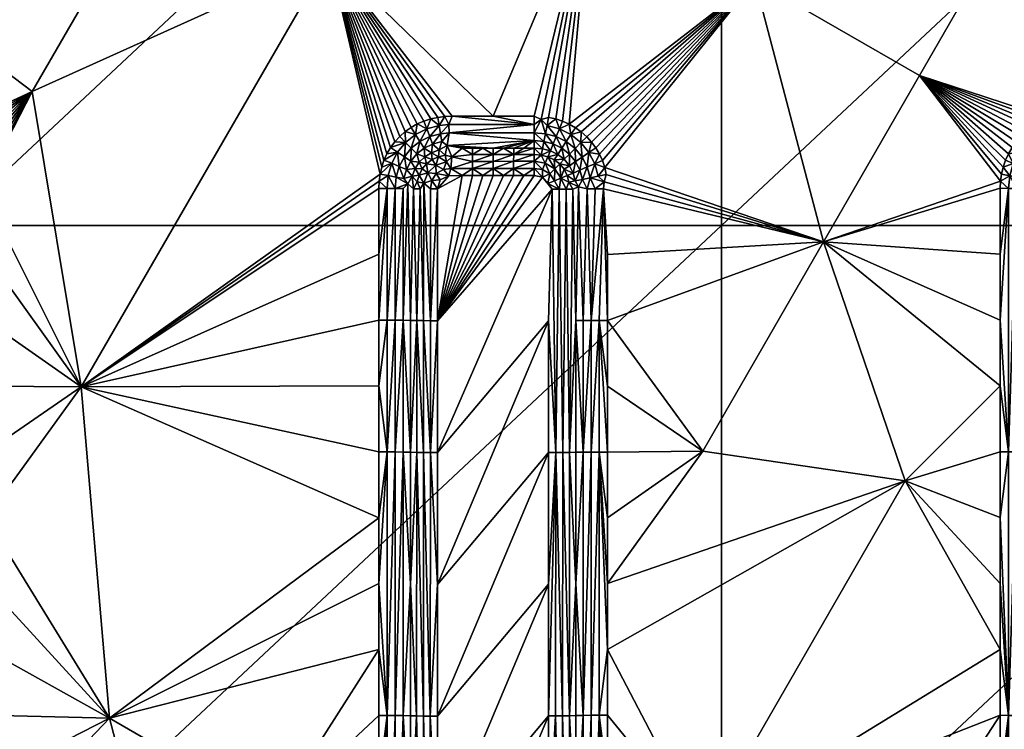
# Model space of a CAD drawing. Header units: inches. Extents: x -23.7 to 23.7, y -7.1 to 20.5.
# Tile 40 of 62: x 2.1 to 6.7, y 11 to 14.3. Entities that reach past the tile are written whole.
import ezdxf

# ---------------------------------------------------------------- set-up
doc = ezdxf.new("R2010")
doc.units = ezdxf.units.IN
doc.layers.get('0').update_dxf_attribs({"true_color": 0xc2ced6})

msp = doc.modelspace()

# ---------------------------------------------------------------- meshes
mesh = msp.add_polyface()
corners = [(23.1054, 20.21, 0.0131), (7.6581, 20.0788), (5.1054, 20.0788), (2.5527, 20.0788), (8.9574, 13.3706), (8.9574, 16.7247), (12.5404, 16.7247), (10.2108, 20.0788), (12.7635, 20.0788), (12.4916, 17.3209, 1.676), (8.3278, 17.3209, 1.6757), (8.3278, 17.2863, 1.6691), (12.4917, 17.2857, 1.6695), (12.4916, 17.3551, 1.6864), (8.3278, 17.3545, 1.686), (10.4097, 17.2506, 1.6668), (10.67, 17.2505, 1.6668), (10.9302, 17.2504, 1.6668), (11.1905, 17.2503, 1.6669), (11.4507, 17.2502, 1.6669), (11.7109, 17.2502, 1.6669), (11.9712, 17.2501, 1.667), (12.2314, 17.25, 1.667), (12.4916, 17.388, 1.7007), (8.3277, 17.3868, 1.7001), (4.1639, 17.3856, 1.6995), (21.6418, 18.6339, 2.3285), (13.0911, 15.2835, 1.6472), (12.328, 15.7231, 1.6493), (11.4386, 14.1801, 1.627), (10.6757, 14.6197, 1.6285), (11.5651, 16.1626, 1.6527), (9.9129, 15.0593, 1.6313), (10.8022, 16.602, 1.6573), (9.1502, 15.4988, 1.6355), (10.1495, 17.2506, 1.6667), (9.7195, 16.4865, 1.6539), (9.8892, 17.2507, 1.6667), (9.629, 17.2508, 1.6667)]
mesh.append_faces([[corners[k] for k in face] for face in [(0, 1, 2), (3, 0, 2), (4, 5, 6), (7, 8, 6), (6, 5, 7), (9, 10, 11), (11, 12, 9), (13, 14, 10), (10, 9, 13), (12, 15, 16), (17, 18, 12), (12, 18, 19), (12, 11, 15), (16, 17, 12), (12, 20, 21), (21, 22, 12), (12, 19, 20), (13, 23, 24), (24, 14, 13), (25, 24, 26), (27, 28, 29), (30, 29, 28), (28, 31, 30), (32, 30, 31), (31, 33, 32), (33, 34, 32), (20, 31, 21), (22, 21, 31), (31, 19, 33), (19, 18, 33), (20, 19, 31), (31, 28, 22), (15, 33, 16), (17, 16, 33), (35, 36, 33), (36, 35, 37), (38, 36, 37), (15, 35, 33), (33, 18, 17), (33, 36, 34)]])
mesh = msp.add_polyface()
corners = [(8.9574, 16.7247), (8.9574, 13.3706), (5.3744, 13.3706), (8.7056, 14.7276, 1.6195), (9.4683, 14.288, 1.6163), (9.9129, 15.0593, 1.6313), (9.1502, 15.4988, 1.6355), (7.9429, 15.1671, 1.6242), (8.3875, 15.9383, 1.6411), (7.1803, 15.6067, 1.6303), (7.6248, 16.3778, 1.6481), (6.4177, 16.0462, 1.6379), (6.8622, 16.8172, 1.6565), (8.261, 13.9564, 1.602), (9.0237, 13.5168, 1.5997), (7.4983, 14.396, 1.6057), (6.7357, 14.8357, 1.611), (9.7195, 16.4865, 1.6539), (9.8145, 13.8705, 1.6118), (9.7821, 13.8632, 1.6114), (9.7505, 13.8529, 1.611), (9.7201, 13.8396, 1.6106), (9.6912, 13.8233, 1.6101), (9.6642, 13.8041, 1.6096), (9.6393, 13.7821, 1.6091), (9.6169, 13.7576, 1.6085), (9.5973, 13.7308, 1.6079), (8.3278, 17.2512, 1.6665), (7.5763, 13.8227, 1.5941), (7.6034, 13.8033, 1.5939), (7.0035, 13.8762, 1.5908), (7.5168, 13.8526, 1.5943), (7.5473, 13.8392, 1.5942), (7.4851, 13.8631, 1.5942), (8.8483, 17.2511, 1.6665), (7.4526, 13.8704, 1.5941), (7.4181, 13.8603, 1.594), (7.3862, 13.8762, 1.5938), (7.1949, 13.8762, 1.5923), (6.9703, 13.8748, 1.5906), (6.9888, 13.8372, 1.5926), (7.3862, 13.8376, 1.5956)]
mesh.append_faces([[corners[k] for k in face] for face in [(0, 1, 2), (3, 4, 5), (5, 6, 3), (7, 3, 6), (6, 8, 7), (9, 7, 8), (8, 10, 9), (11, 9, 10), (10, 12, 11), (13, 14, 4), (4, 3, 13), (15, 13, 3), (3, 7, 15), (16, 15, 7), (7, 9, 16), (17, 8, 6), (18, 4, 19), (19, 4, 20), (21, 4, 22), (20, 4, 21), (22, 4, 23), (24, 4, 25), (4, 26, 25), (24, 23, 4), (27, 10, 8), (15, 28, 29), (13, 15, 29), (16, 30, 15), (31, 32, 15), (28, 15, 32), (15, 33, 31), (8, 17, 34), (15, 35, 33), (35, 15, 36), (36, 15, 37), (38, 15, 30), (30, 16, 39), (38, 37, 15), (40, 30, 39), (38, 41, 37), (38, 30, 41)]])
mesh = msp.add_polyface()
corners = [(5.3744, 13.3706), (5.3744, 16.7247), (8.9574, 16.7247), (5.9731, 15.2753, 1.6178), (6.7357, 14.8357, 1.611), (7.1803, 15.6067, 1.6303), (6.4177, 16.0462, 1.6379), (5.2105, 15.7149, 1.6262), (5.655, 16.4857, 1.647), (4.4479, 16.1545, 1.636), (4.8924, 16.9253, 1.6574), (5.5284, 14.5044, 1.596), (6.291, 14.0647, 1.59), (4.7658, 14.944, 1.6037), (4.0032, 15.3838, 1.6129), (5.8463, 13.2936, 1.5674), (6.9703, 13.8748, 1.5906), (6.9373, 13.8705, 1.5902), (6.9049, 13.8632, 1.5898), (6.8428, 13.8397, 1.5888), (6.8733, 13.853, 1.5893), (6.8139, 13.8234, 1.5882), (6.7867, 13.8042, 1.5875), (6.7618, 13.7823, 1.5868), (6.7394, 13.7578, 1.5861), (4.6687, 13.8392, 1.5725), (4.7499, 13.7812, 1.5715), (4.7724, 13.7565, 1.571), (4.8089, 13.7007, 1.5697), (4.7921, 13.7296, 1.5704), (4.8227, 13.6703, 1.569), (4.8333, 13.6387, 1.5682), (4.6978, 13.8228, 1.5723), (4.7249, 13.8034, 1.5719), (4.6381, 13.8527, 1.5727), (4.6064, 13.8631, 1.5728), (4.5738, 13.8704, 1.5727), (4.5393, 13.8603, 1.5726), (4.5074, 13.8762, 1.5724), (4.317, 13.8762, 1.5712), (4.5074, 13.8375, 1.5741), (4.1266, 13.8762, 1.5699)]
mesh.append_faces([[corners[k] for k in face] for face in [(0, 1, 2), (3, 4, 5), (5, 6, 3), (7, 3, 6), (6, 8, 7), (9, 7, 8), (8, 10, 9), (11, 12, 4), (4, 3, 11), (13, 11, 3), (3, 7, 13), (14, 13, 7), (7, 9, 14), (11, 15, 12), (16, 4, 17), (4, 12, 18), (12, 19, 20), (12, 20, 18), (12, 21, 19), (12, 22, 21), (17, 4, 18), (23, 22, 12), (23, 12, 24), (13, 25, 11), (11, 26, 27), (28, 11, 29), (29, 11, 27), (30, 31, 11), (28, 30, 11), (32, 11, 25), (26, 11, 33), (32, 33, 11), (34, 13, 35), (36, 13, 37), (35, 13, 36), (13, 34, 25), (38, 13, 39), (37, 13, 38), (39, 40, 38), (41, 40, 39)]])
mesh = msp.add_polyface()
corners = [(1.7915, 13.3706), (1.7915, 16.7247), (5.3744, 16.7247), (5.3744, 13.3706), (3.5584, 14.613, 1.5884), (4.7658, 14.944, 1.6037), (4.0032, 15.3838, 1.6129), (2.7958, 15.0528, 1.5986), (3.2406, 15.8235, 1.6235), (2.4144, 15.2727, 1.6042), (2.8593, 16.0433, 1.6293), (2.0331, 15.4927, 1.6102), (4.317, 13.8762, 1.5712), (4.0934, 13.8748, 1.5696), (4.1266, 13.8762, 1.5699), (4.028, 13.8634, 1.5689), (4.0604, 13.8706, 1.5693), (3.9961, 13.8532, 1.5683), (3.9094, 13.8044, 1.5663), (3.9366, 13.8236, 1.5671), (3.9657, 13.8399, 1.5678), (3.8843, 13.7824, 1.5655), (3.8618, 13.7579, 1.5647), (3.8006, 13.6404, 1.5608), (3.7931, 13.6082, 1.5598), (2.1827, 13.9911, 1.5625), (3.842, 13.7311, 1.5637), (3.8251, 13.7023, 1.5628), (3.8113, 13.6721, 1.5618), (1.8283, 14.2578, 1.5697), (1.8194, 13.8229, 1.5556), (1.8466, 13.8036, 1.555), (1.7903, 13.8393, 1.556), (1.7597, 13.8527, 1.5563), (1.2946, 14.214, 1.5666), (1.7279, 13.8631, 1.5565), (1.6953, 13.8704, 1.5566), (1.6608, 13.8603, 1.5565), (1.6289, 13.8762, 1.5566), (1.5814, 13.8762, 1.5564), (1.5339, 13.8762, 1.5562), (1.4865, 13.8762, 1.5561), (1.5339, 13.8375, 1.5577)]
mesh.append_faces([[corners[k] for k in face] for face in [(0, 1, 2), (2, 3, 0), (4, 5, 6), (7, 4, 6), (6, 8, 7), (9, 7, 8), (8, 10, 9), (11, 9, 10), (4, 12, 5), (4, 13, 14), (14, 12, 4), (4, 15, 16), (4, 17, 15), (4, 18, 19), (4, 19, 20), (4, 20, 17), (4, 16, 13), (4, 21, 18), (4, 22, 21), (23, 4, 24), (25, 4, 7), (22, 4, 26), (26, 4, 27), (4, 28, 27), (7, 9, 29), (29, 25, 7), (29, 30, 25), (31, 25, 30), (32, 30, 29), (32, 29, 33), (28, 4, 23), (9, 11, 34), (34, 29, 9), (35, 29, 36), (36, 29, 37), (37, 29, 38), (29, 34, 39), (34, 40, 39), (29, 39, 38), (35, 33, 29), (40, 41, 42)]])
mesh = msp.add_polyface()
corners = [(1.8466, 13.8036, 1.555), (1.8717, 13.7815, 1.5544), (2.1827, 13.9911, 1.5625), (1.9529, 13.5722, 1.5484), (1.9628, 13.6067, 1.5492), (1.9446, 13.6708, 1.5511), (1.9553, 13.6392, 1.5502), (1.8942, 13.7569, 1.5537), (1.914, 13.73, 1.5529), (1.9308, 13.7012, 1.5521), (3.5584, 14.613, 1.5884), (2.4098, 12.6236, 1.52), (1.7768, 13.759, 1.5642), (1.7566, 13.7284, 1.5764), (1.7918, 13.7011, 1.5756), (1.8175, 13.7272, 1.5633), (1.7304, 13.7817, 1.5647), (1.7164, 13.7477, 1.5769), (1.6804, 13.7951, 1.5649), (1.6733, 13.759, 1.5771), (1.8443, 13.7542, 1.5561), (1.8504, 13.6872, 1.5621), (1.7979, 13.7907, 1.5571), (1.7449, 13.817, 1.5578), (1.6878, 13.8325, 1.5581), (1.6608, 13.8603, 1.5565), (1.7033, 13.7156, 1.5941), (1.6666, 13.725, 1.5942), (1.7375, 13.6994, 1.5937), (1.8819, 13.7085, 1.5548), (1.7279, 13.8631, 1.5565), (1.6953, 13.8704, 1.5566), (1.7903, 13.8393, 1.556), (1.8194, 13.8229, 1.5556), (1.7597, 13.8527, 1.5563), (3.9113, 13.7547, 1.5676), (3.8618, 13.7579, 1.5647), (3.842, 13.7311, 1.5637)]
mesh.append_faces([[corners[k] for k in face] for face in [(0, 1, 2), (3, 2, 4), (2, 5, 6), (2, 6, 4), (2, 1, 7), (2, 8, 9), (8, 2, 7), (2, 9, 5), (10, 2, 11), (12, 13, 14), (14, 15, 12), (16, 17, 13), (13, 12, 16), (18, 19, 17), (17, 16, 18), (20, 15, 21), (22, 12, 15), (15, 20, 22), (23, 16, 12), (12, 22, 23), (24, 18, 16), (16, 23, 24), (18, 24, 25), (26, 19, 27), (28, 13, 17), (26, 17, 19), (8, 7, 29), (7, 20, 29), (20, 7, 1), (23, 30, 24), (24, 31, 25), (32, 23, 22), (22, 0, 33), (20, 0, 22), (30, 31, 24), (34, 30, 23), (34, 23, 32), (22, 33, 32), (0, 20, 1), (35, 36, 37)]])
mesh = msp.add_polyface()
corners = [(2.4098, 12.6236, 1.52), (3.7931, 13.6082, 1.5598), (3.5584, 14.613, 1.5884), (1.9529, 13.5722, 1.5484), (1.9494, 13.5402, 1.5476), (2.1827, 13.9911, 1.5625), (1.8878, 13.5914, 1.5592), (1.8738, 13.5398, 1.5634), (1.9111, 13.5401, 1.5529), (1.925, 13.5991, 1.5515), (1.9089, 13.656, 1.5532), (1.9628, 13.6067, 1.5492), (1.9553, 13.6392, 1.5502), (1.8819, 13.7085, 1.5548), (1.9446, 13.6708, 1.5511), (1.9308, 13.7012, 1.5521), (1.914, 13.73, 1.5529), (3.8998, 13.5411, 1.5827), (3.8997, 12.931, 1.5647), (3.9219, 13.5622, 1.5941), (3.8257, 13.5418, 1.5607), (3.7871, 13.5419, 1.5578), (3.7871, 13.2369, 1.5487), (3.8682, 13.5941, 1.5707), (3.8635, 13.5415, 1.5691), (3.9039, 13.5871, 1.5841), (3.8823, 13.6437, 1.5723), (3.916, 13.6299, 1.5854), (3.9057, 13.6886, 1.5737), (3.9359, 13.6682, 1.5867), (3.831, 13.6011, 1.5625), (3.8472, 13.6578, 1.5643), (3.8742, 13.7098, 1.566), (3.9113, 13.7547, 1.5676), (3.7886, 13.5752, 1.5588), (3.8006, 13.6404, 1.5608), (3.8251, 13.7023, 1.5628), (3.8113, 13.6721, 1.5618), (3.842, 13.7311, 1.5637)]
mesh.append_faces([[corners[k] for k in face] for face in [(0, 1, 2), (3, 4, 5), (5, 4, 0), (6, 7, 8), (3, 6, 8), (9, 6, 3), (6, 9, 10), (4, 3, 8), (9, 3, 11), (9, 11, 12), (13, 10, 14), (14, 15, 13), (9, 12, 10), (13, 15, 16), (10, 12, 14), (17, 18, 19), (20, 21, 22), (23, 24, 19), (23, 19, 25), (26, 23, 25), (25, 27, 26), (28, 26, 27), (27, 29, 28), (30, 20, 24), (24, 23, 30), (31, 30, 23), (23, 26, 31), (32, 31, 26), (26, 28, 32), (33, 32, 28), (24, 17, 19), (20, 30, 34), (31, 35, 1), (1, 30, 31), (30, 1, 34), (32, 36, 37), (37, 31, 32), (20, 34, 21), (31, 37, 35), (32, 38, 36)]])
mesh = msp.add_polyface()
corners = [(6.291, 14.0647, 1.59), (6.6666, 13.5753, 1.5813), (6.671, 13.6083, 1.5821), (6.6785, 13.6406, 1.5829), (6.6891, 13.6721, 1.5837), (6.7029, 13.7024, 1.5845), (6.7197, 13.731, 1.5853), (6.7394, 13.7578, 1.5861), (5.5284, 14.5044, 1.596), (4.8333, 13.6387, 1.5682), (5.8463, 13.2936, 1.5674), (4.7226, 13.7539, 1.5733), (4.6958, 13.7269, 1.5804), (4.7285, 13.6869, 1.5795), (4.6763, 13.7906, 1.5739), (4.76, 13.7081, 1.5723), (4.7724, 13.7565, 1.571), (4.7921, 13.7296, 1.5704), (4.7499, 13.7812, 1.5715), (4.7249, 13.8034, 1.5719), (4.6978, 13.8228, 1.5723), (4.6687, 13.8392, 1.5725), (6.8563, 13.7595, 1.5979), (6.8158, 13.7279, 1.5968), (6.8414, 13.7019, 1.6098), (6.8765, 13.729, 1.6107), (6.9026, 13.782, 1.5988), (6.9164, 13.7481, 1.6115), (6.9522, 13.7953, 1.5994), (6.7832, 13.6883, 1.5957), (6.7891, 13.7549, 1.5891), (6.8353, 13.7912, 1.5903), (6.8881, 13.8172, 1.5913), (6.9449, 13.8326, 1.5921), (6.9119, 13.709, 1.6289), (6.9474, 13.7216, 1.6294), (6.7517, 13.7095, 1.5878), (6.7618, 13.7823, 1.5868), (6.8428, 13.8397, 1.5888), (6.7867, 13.8042, 1.5875), (6.8139, 13.8234, 1.5882), (6.9049, 13.8632, 1.5898), (6.8733, 13.853, 1.5893)]
mesh.append_faces([[corners[k] for k in face] for face in [(0, 1, 2), (2, 3, 0), (4, 0, 3), (5, 6, 0), (0, 4, 5), (6, 7, 0), (8, 9, 10), (11, 12, 13), (12, 11, 14), (11, 15, 16), (15, 17, 16), (18, 11, 16), (14, 11, 19), (11, 18, 19), (14, 19, 20), (14, 20, 21), (22, 23, 24), (24, 25, 22), (26, 22, 25), (25, 27, 26), (28, 26, 27), (29, 23, 30), (31, 30, 23), (23, 22, 31), (32, 31, 22), (22, 26, 32), (33, 32, 26), (27, 34, 35), (25, 34, 27), (30, 7, 36), (30, 37, 7), (36, 7, 6), (32, 38, 31), (37, 30, 39), (30, 31, 39), (31, 40, 39), (33, 41, 32), (31, 38, 40), (32, 41, 42), (32, 42, 38)]])
mesh = msp.add_polyface()
corners = [(6.291, 14.0647, 1.59), (5.8463, 13.2936, 1.5674), (6.6666, 13.5753, 1.5813), (6.6651, 13.5421, 1.5805), (6.6651, 13.2371, 1.5734), (4.8408, 13.6062, 1.5673), (4.8308, 13.5717, 1.5667), (4.8467, 13.2351, 1.5572), (4.8274, 13.5397, 1.5661), (4.8333, 13.6387, 1.5682), (4.7657, 13.591, 1.5772), (4.7517, 13.5394, 1.5816), (4.789, 13.5396, 1.5712), (4.73, 13.5836, 1.59), (4.7519, 13.6408, 1.5784), (4.7182, 13.6266, 1.5911), (4.8029, 13.5986, 1.5696), (4.787, 13.6555, 1.571), (4.76, 13.7081, 1.5723), (4.7285, 13.6869, 1.5795), (4.7226, 13.7539, 1.5733), (4.8089, 13.7007, 1.5697), (4.8227, 13.6703, 1.569), (4.7921, 13.7296, 1.5704), (6.7037, 13.542, 1.5835), (6.7089, 13.6006, 1.5849), (6.7415, 13.5418, 1.5919), (6.7459, 13.593, 1.5932), (6.7248, 13.6572, 1.5864), (6.7597, 13.6425, 1.5944), (6.6785, 13.6406, 1.5829), (6.7517, 13.7095, 1.5878), (6.7029, 13.7024, 1.5845), (6.671, 13.6083, 1.5821), (6.6891, 13.6721, 1.5837), (6.7197, 13.731, 1.5853)]
mesh.append_faces([[corners[k] for k in face] for face in [(0, 1, 2), (1, 3, 2), (4, 3, 1), (1, 5, 6), (7, 1, 8), (6, 8, 1), (5, 1, 9), (10, 11, 12), (10, 13, 11), (14, 15, 13), (13, 10, 14), (6, 10, 12), (16, 10, 6), (17, 14, 10), (10, 16, 17), (18, 19, 14), (14, 17, 18), (19, 18, 20), (8, 6, 12), (17, 16, 9), (18, 17, 21), (6, 5, 16), (16, 5, 9), (17, 22, 21), (17, 9, 22), (18, 21, 23), (24, 3, 4), (25, 24, 26), (26, 27, 25), (28, 25, 27), (27, 29, 28), (2, 24, 25), (2, 3, 24), (28, 30, 25), (31, 32, 28), (33, 2, 25), (25, 30, 33), (28, 32, 34), (28, 34, 30), (31, 35, 32)]])
mesh = msp.add_polyface()
corners = [(3.9773, 13.7586, 1.5763), (3.9377, 13.7274, 1.5751), (3.9631, 13.701, 1.5878), (3.9967, 13.7275, 1.5888), (4.0231, 13.7813, 1.5773), (4.0359, 13.7469, 1.5897), (4.0734, 13.795, 1.578), (4.0796, 13.7588, 1.5903), (4.1132, 13.7992, 1.5784), (4.1045, 13.7404, 1.6005), (3.9057, 13.6886, 1.5737), (3.9113, 13.7547, 1.5676), (3.9572, 13.7908, 1.569), (4.0098, 13.817, 1.5701), (4.067, 13.8325, 1.5709), (4.1117, 13.8372, 1.5714), (4.0308, 13.7071, 1.6068), (4.0662, 13.7204, 1.6074), (3.842, 13.7311, 1.5637), (3.8742, 13.7098, 1.566), (3.8843, 13.7824, 1.5655), (3.8618, 13.7579, 1.5647), (3.9657, 13.8399, 1.5678), (4.0934, 13.8748, 1.5696), (4.028, 13.8634, 1.5689), (3.9094, 13.8044, 1.5663), (4.1266, 13.8762, 1.5699), (3.9366, 13.8236, 1.5671), (3.9961, 13.8532, 1.5683), (4.0604, 13.8706, 1.5693), (4.2691, 13.7282, 1.609), (4.3167, 13.7282, 1.6093), (4.2215, 13.7281, 1.6087), (4.1739, 13.7281, 1.6083), (4.5073, 13.7628, 1.5934), (4.5074, 13.8375, 1.5741)]
mesh.append_faces([[corners[k] for k in face] for face in [(0, 1, 2), (2, 3, 0), (4, 0, 3), (3, 5, 4), (6, 4, 5), (5, 7, 6), (8, 6, 7), (7, 9, 8), (10, 1, 11), (12, 11, 1), (1, 0, 12), (13, 12, 0), (0, 4, 13), (14, 13, 4), (4, 6, 14), (15, 14, 6), (6, 8, 15), (16, 17, 5), (17, 9, 7), (17, 7, 5), (3, 16, 5), (18, 19, 11), (11, 20, 21), (13, 22, 12), (23, 14, 15), (14, 24, 13), (25, 20, 11), (26, 23, 15), (11, 12, 25), (12, 27, 25), (12, 22, 27), (13, 28, 22), (13, 24, 28), (14, 29, 24), (14, 23, 29), (9, 30, 31), (9, 32, 30), (33, 32, 9), (9, 34, 8), (26, 15, 35), (35, 15, 8)]])
mesh = msp.add_polyface()
corners = [(4.5073, 13.7628, 1.5934), (4.4596, 13.7282, 1.6103), (4.5072, 13.7282, 1.6107), (4.412, 13.7282, 1.61), (4.3167, 13.7282, 1.6093), (4.3643, 13.7282, 1.6097), (4.1045, 13.7404, 1.6005), (4.1132, 13.7992, 1.5784), (4.5074, 13.7995, 1.5811), (4.5074, 13.8375, 1.5741), (4.6552, 13.7589, 1.581), (4.6349, 13.7283, 1.5934), (4.67, 13.7009, 1.5928), (4.6958, 13.7269, 1.5804), (4.6088, 13.7817, 1.5813), (4.5948, 13.7477, 1.5936), (4.5589, 13.7951, 1.5813), (4.5517, 13.7591, 1.5936), (4.6763, 13.7906, 1.5739), (4.6234, 13.8169, 1.5743), (4.5663, 13.8325, 1.5743), (4.5393, 13.8603, 1.5726), (4.5817, 13.7157, 1.611), (4.545, 13.7252, 1.6109), (4.6159, 13.6994, 1.6107), (4.6687, 13.8392, 1.5725), (4.6064, 13.8631, 1.5728), (4.5074, 13.8762, 1.5724), (4.5738, 13.8704, 1.5727), (4.6381, 13.8527, 1.5727), (4.4118, 13.6985, 1.6248), (4.3166, 13.6985, 1.6241)]
mesh.append_faces([[corners[k] for k in face] for face in [(0, 1, 2), (0, 3, 1), (0, 4, 5), (3, 0, 5), (6, 4, 0), (7, 8, 9), (0, 8, 7), (10, 11, 12), (12, 13, 10), (14, 15, 11), (11, 10, 14), (16, 17, 15), (15, 14, 16), (8, 0, 17), (17, 16, 8), (18, 10, 13), (19, 14, 10), (10, 18, 19), (20, 16, 14), (14, 19, 20), (21, 8, 16), (16, 20, 21), (22, 17, 23), (15, 22, 24), (2, 23, 0), (0, 23, 17), (11, 15, 24), (15, 17, 22), (8, 21, 9), (19, 18, 25), (20, 19, 26), (27, 9, 21), (28, 21, 20), (19, 25, 29), (20, 26, 28), (19, 29, 26), (1, 3, 30), (3, 5, 30), (2, 1, 30), (31, 5, 4)]])
mesh = msp.add_polyface()
corners = [(3.9219, 13.5622, 1.5941), (3.9337, 12.9304, 1.5833), (3.948, 13.5403, 1.6096), (3.9377, 13.7274, 1.5751), (3.9057, 13.6886, 1.5737), (3.9359, 13.6682, 1.5867), (3.9631, 13.701, 1.5878), (3.9416, 13.599, 1.603), (3.9552, 13.6333, 1.6041), (3.916, 13.6299, 1.5854), (3.9748, 13.6631, 1.6051), (3.9039, 13.5871, 1.5841), (4.0002, 13.6878, 1.606), (4.0308, 13.7071, 1.6068), (3.9967, 13.7275, 1.5888), (3.9959, 13.5656, 1.6294), (4.0263, 13.5396, 1.6358), (4.0323, 13.578, 1.637), (4.0138, 13.6139, 1.631), (4.0533, 13.6106, 1.6381), (4.0514, 13.6489, 1.6323), (3.9654, 13.572, 1.618), (3.9782, 13.5399, 1.6234), (3.9736, 13.6029, 1.6189), (3.9879, 13.6316, 1.6198), (4.0084, 13.6561, 1.6207), (4.0341, 13.6752, 1.6215), (4.0632, 13.6885, 1.6221), (4.0593, 13.5395, 1.6384), (4.0715, 13.5818, 1.6397), (3.9938, 12.9294, 1.6108), (4.0262, 12.9292, 1.618)]
mesh.append_faces([[corners[k] for k in face] for face in [(0, 1, 2), (3, 4, 5), (5, 6, 3), (7, 0, 2), (7, 8, 9), (8, 10, 5), (0, 7, 11), (11, 7, 9), (5, 10, 6), (9, 8, 5), (12, 6, 10), (12, 13, 14), (12, 14, 6), (15, 16, 17), (18, 15, 17), (18, 17, 19), (20, 18, 19), (21, 22, 15), (23, 21, 15), (15, 18, 23), (24, 23, 18), (25, 24, 18), (18, 20, 25), (26, 25, 20), (27, 26, 20), (28, 17, 16), (29, 19, 17), (22, 21, 2), (8, 23, 24), (23, 7, 21), (8, 7, 23), (7, 2, 21), (10, 8, 24), (25, 10, 24), (12, 10, 25), (26, 27, 13), (12, 25, 26), (12, 26, 13), (15, 22, 30), (31, 16, 15)]])
mesh = msp.add_polyface()
corners = [(4.2213, 13.667, 1.634), (4.3165, 13.667, 1.6347), (4.3166, 13.6985, 1.6241), (4.2214, 13.6985, 1.6235), (4.2212, 13.6344, 1.64), (4.3165, 13.6344, 1.6407), (4.2691, 13.7282, 1.609), (4.2215, 13.7281, 1.6087), (4.1045, 13.7404, 1.6005), (4.1262, 13.6881, 1.6268), (4.1739, 13.7281, 1.6083), (4.2688, 13.6013, 1.6417), (4.3165, 13.6013, 1.6421), (4.1212, 13.6343, 1.6393), (4.2212, 13.6013, 1.6414), (4.1736, 13.6013, 1.641), (4.1111, 13.6003, 1.6405), (4.0514, 13.6489, 1.6323), (4.0533, 13.6106, 1.6381), (4.0875, 13.629, 1.6389), (4.1003, 13.6652, 1.6331), (4.0632, 13.6885, 1.6221), (4.0943, 13.6961, 1.6225), (4.0715, 13.5818, 1.6397), (4.0323, 13.578, 1.637), (4.0593, 13.5395, 1.6384), (4.0662, 13.7204, 1.6074), (4.0308, 13.7071, 1.6068), (4.3641, 13.6013, 1.6424), (4.0592, 12.9291, 1.6206), (4.4117, 13.6013, 1.6428)]
mesh.append_faces([[corners[k] for k in face] for face in [(0, 1, 2), (2, 3, 0), (4, 5, 1), (1, 0, 4), (3, 6, 7), (8, 9, 10), (10, 3, 7), (10, 9, 3), (9, 0, 3), (2, 6, 3), (11, 12, 5), (13, 4, 0), (9, 13, 0), (14, 4, 15), (16, 15, 13), (15, 4, 13), (11, 4, 14), (4, 11, 5), (17, 18, 19), (20, 17, 19), (20, 19, 13), (9, 20, 13), (17, 20, 21), (22, 21, 20), (9, 22, 20), (23, 24, 25), (16, 19, 18), (16, 13, 19), (18, 23, 16), (22, 9, 8), (26, 21, 22), (22, 8, 26), (21, 26, 27), (28, 29, 30), (12, 29, 28), (14, 29, 11), (12, 11, 29), (29, 14, 15), (25, 15, 16), (25, 29, 15), (23, 25, 16)]])
mesh = msp.add_polyface()
corners = [(4.5583, 13.6591, 1.6363), (4.5458, 13.6288, 1.6422), (4.5799, 13.6097, 1.6419), (4.6029, 13.6328, 1.6358), (4.507, 13.6671, 1.636), (4.5069, 13.6345, 1.6421), (4.5703, 13.6882, 1.6258), (4.5392, 13.6961, 1.6257), (4.5699, 13.5638, 1.6429), (4.6005, 13.5765, 1.6412), (4.5069, 13.6013, 1.6435), (4.5455, 13.5936, 1.6435), (4.5071, 13.6985, 1.6255), (4.5817, 13.7157, 1.611), (4.5072, 13.7282, 1.6107), (4.545, 13.7252, 1.6109), (4.6159, 13.6994, 1.6107), (4.3165, 13.667, 1.6347), (4.4117, 13.6671, 1.6353), (4.4118, 13.6985, 1.6248), (4.3166, 13.6985, 1.6241), (4.3165, 13.6344, 1.6407), (4.4117, 13.6344, 1.6414), (4.3643, 13.7282, 1.6097), (4.3167, 13.7282, 1.6093), (4.2691, 13.7282, 1.609), (4.3165, 13.6013, 1.6421), (4.3641, 13.6013, 1.6424), (4.4593, 13.6013, 1.6431), (4.4117, 13.6013, 1.6428), (4.0592, 12.9291, 1.6206), (4.5899, 13.5377, 1.6417)]
mesh.append_faces([[corners[k] for k in face] for face in [(0, 1, 2), (2, 3, 0), (4, 1, 0), (4, 5, 1), (6, 0, 3), (7, 0, 6), (7, 4, 0), (8, 9, 2), (10, 11, 5), (11, 1, 5), (11, 2, 1), (11, 8, 2), (4, 7, 12), (13, 7, 6), (14, 12, 7), (7, 15, 14), (6, 16, 13), (13, 15, 7), (17, 18, 19), (19, 20, 17), (21, 22, 18), (18, 17, 21), (18, 4, 12), (12, 19, 18), (20, 19, 23), (14, 19, 12), (24, 25, 20), (22, 5, 4), (21, 26, 27), (27, 22, 21), (5, 22, 28), (5, 28, 10), (22, 27, 29), (22, 29, 28), (4, 18, 22), (11, 30, 31), (11, 31, 8), (30, 10, 28), (29, 30, 28), (10, 30, 11)]])
mesh = msp.add_polyface()
corners = [(4.7285, 13.6869, 1.5795), (4.6982, 13.6664, 1.5921), (4.7182, 13.6266, 1.5911), (4.7519, 13.6408, 1.5784), (4.6958, 13.7269, 1.5804), (4.67, 13.7009, 1.5928), (4.6964, 13.5765, 1.6079), (4.7118, 13.549, 1.5998), (4.73, 13.5836, 1.59), (4.6866, 13.613, 1.6088), (4.6697, 13.6469, 1.6096), (4.7517, 13.5394, 1.5816), (4.6458, 13.6763, 1.6102), (4.6349, 13.7283, 1.5934), (4.6159, 13.6994, 1.6107), (4.7337, 12.9298, 1.5719), (4.6305, 13.5892, 1.6348), (4.6228, 13.5378, 1.6373), (4.6548, 13.5381, 1.6284), (4.6005, 13.5765, 1.6412), (4.6029, 13.6328, 1.6358), (4.5799, 13.6097, 1.6419), (4.6676, 13.5703, 1.6231), (4.6851, 13.5385, 1.615), (4.6594, 13.6014, 1.6239), (4.6453, 13.6303, 1.6246), (4.625, 13.6552, 1.6252), (4.5995, 13.6747, 1.6256), (4.5703, 13.6882, 1.6258), (4.5699, 13.5638, 1.6429), (4.5899, 13.5377, 1.6417)]
mesh.append_faces([[corners[k] for k in face] for face in [(0, 1, 2), (2, 3, 0), (4, 5, 1), (1, 0, 4), (6, 7, 8), (6, 2, 9), (9, 1, 10), (11, 8, 7), (8, 2, 6), (2, 1, 9), (5, 10, 1), (12, 13, 14), (5, 13, 12), (5, 12, 10), (11, 7, 15), (16, 17, 18), (16, 19, 17), (20, 21, 19), (19, 16, 20), (22, 16, 18), (18, 23, 22), (24, 16, 22), (25, 16, 24), (26, 20, 16), (16, 25, 26), (27, 20, 26), (20, 27, 28), (29, 30, 17), (17, 19, 29), (7, 22, 23), (9, 25, 24), (24, 22, 6), (22, 7, 6), (6, 9, 24), (10, 25, 9), (26, 25, 10), (27, 14, 28), (12, 27, 26), (14, 27, 12), (12, 26, 10)]])
mesh = msp.add_polyface()
corners = [(1.7915, 10.0166), (1.7915, 13.3706), (5.3744, 13.3706), (3.7871, 13.5419, 1.5578), (3.7886, 13.5752, 1.5588), (2.4098, 12.6236, 1.52), (3.7871, 13.2369, 1.5487), (3.7931, 13.6082, 1.5598), (3.7871, 12.0168, 1.5126), (3.7871, 12.3219, 1.5216), (3.7871, 12.6269, 1.5306), (3.7871, 12.9319, 1.5397), (2.5402, 11.0884, 1.4724), (3.7871, 11.7118, 1.5036), (1.9688, 12.9307, 1.5273), (1.9688, 13.2355, 1.5372), (1.9494, 13.5402, 1.5476), (1.9688, 12.6259, 1.5175), (1.9688, 12.0163, 1.4978), (1.9688, 12.3211, 1.5076), (1.9111, 13.5401, 1.5529), (1.9302, 12.321, 1.5101), (1.9302, 11.1018, 1.4708), (1.9688, 11.7115, 1.488), (3.8997, 12.931, 1.5647), (3.8635, 12.9315, 1.5511), (3.8635, 12.3214, 1.5331), (3.8997, 12.3209, 1.5468), (3.8635, 11.1012, 1.4974), (3.8257, 12.3217, 1.5247), (3.8257, 12.9318, 1.5427), (3.8257, 11.1015, 1.4889), (3.8998, 13.5411, 1.5827), (3.8635, 13.5415, 1.5691), (3.8257, 13.5418, 1.5607)]
mesh.append_faces([[corners[k] for k in face] for face in [(0, 1, 2), (3, 4, 5), (5, 6, 3), (4, 7, 5), (5, 8, 9), (5, 10, 11), (10, 5, 9), (12, 13, 8), (5, 12, 8), (5, 11, 6), (14, 5, 15), (16, 15, 5), (17, 5, 14), (18, 5, 19), (19, 5, 17), (12, 5, 18), (20, 21, 16), (21, 22, 23), (23, 18, 21), (14, 16, 21), (21, 18, 19), (21, 19, 17), (16, 14, 15), (21, 17, 14), (24, 25, 26), (27, 26, 28), (29, 26, 25), (25, 30, 29), (26, 29, 31), (32, 33, 25), (30, 25, 33), (29, 30, 10), (10, 9, 29), (30, 33, 34), (30, 34, 11), (34, 6, 11), (30, 11, 10), (8, 29, 9), (8, 13, 29), (31, 29, 13)]])
mesh = msp.add_polyface()
corners = [(3.8635, 12.3214, 1.5331), (3.8997, 12.3209, 1.5468), (3.8997, 12.931, 1.5647), (3.9336, 12.3203, 1.5654), (3.9337, 12.9304, 1.5833), (3.9219, 13.5622, 1.5941), (3.9336, 11.7102, 1.5475), (3.8635, 12.9315, 1.5511), (3.8998, 13.5411, 1.5827), (3.8996, 11.1007, 1.5111), (4.6386, 11.0996, 1.5657), (4.6388, 12.3188, 1.5994), (4.6063, 12.3185, 1.606), (4.5731, 11.7088, 1.591), (4.573, 11.0992, 1.5741), (4.6228, 13.5378, 1.6373), (4.5899, 13.5377, 1.6417), (4.5733, 12.928, 1.625), (4.6548, 13.5381, 1.6284), (4.5732, 12.3184, 1.608), (3.9937, 12.3191, 1.593), (3.9938, 12.9294, 1.6108), (3.9628, 12.9298, 1.5991), (3.9627, 12.3195, 1.5813), (3.9935, 11.0985, 1.5576), (4.0261, 12.3189, 1.6002), (4.0262, 12.9292, 1.618), (4.0259, 11.0983, 1.5649), (3.9782, 13.5399, 1.6234), (3.948, 13.5403, 1.6096), (3.9626, 11.0989, 1.5458), (3.9959, 13.5656, 1.6294), (4.0593, 13.5395, 1.6384), (4.0263, 13.5396, 1.6358), (4.0591, 12.3188, 1.6029), (4.0592, 12.9291, 1.6206), (4.059, 11.7084, 1.5852), (4.0589, 11.0981, 1.5676)]
mesh.append_faces([[corners[k] for k in face] for face in [(0, 1, 2), (3, 4, 2), (2, 1, 3), (5, 2, 4), (1, 6, 3), (7, 2, 8), (6, 1, 9), (10, 11, 12), (12, 13, 14), (15, 16, 12), (12, 16, 17), (12, 11, 15), (18, 15, 11), (12, 17, 19), (12, 19, 13), (20, 21, 22), (22, 23, 20), (24, 20, 23), (25, 26, 21), (21, 20, 25), (27, 25, 20), (23, 3, 6), (3, 22, 4), (3, 23, 22), (28, 29, 22), (21, 28, 22), (30, 23, 6), (4, 22, 29), (31, 21, 26), (26, 32, 33), (25, 34, 35), (35, 26, 25), (36, 25, 27), (35, 32, 26), (25, 36, 34), (16, 34, 17), (36, 19, 17), (34, 36, 17), (37, 13, 19), (36, 37, 19), (34, 16, 35)]])
mesh = msp.add_polyface()
corners = [(6.6651, 12.6272, 1.5592), (5.8463, 13.2936, 1.5674), (6.2246, 12.1874, 1.5439), (5.2874, 12.3249, 1.5369), (4.8467, 12.9305, 1.5488), (4.8467, 12.6258, 1.5404), (4.8467, 13.2351, 1.5572), (4.8467, 12.3212, 1.5321), (4.8467, 12.0166, 1.5238), (4.8467, 11.7119, 1.5155), (4.8467, 11.4072, 1.5072), (4.7702, 12.3209, 1.5421), (4.7337, 12.3205, 1.555), (4.7336, 11.1017, 1.5216), (4.7702, 12.9302, 1.5589), (4.7337, 12.9298, 1.5719), (4.8081, 12.3211, 1.5344), (4.7701, 11.1021, 1.5088), (4.8081, 12.9304, 1.5512), (4.6994, 12.9293, 1.5899), (4.6994, 12.3199, 1.573), (4.6993, 11.7105, 1.5561), (4.7118, 13.549, 1.5998), (4.7517, 13.5394, 1.5816), (4.789, 13.5396, 1.5712), (4.8274, 13.5397, 1.5661), (4.6699, 11.1, 1.5547), (4.67, 12.3191, 1.5883), (4.6388, 12.3188, 1.5994), (4.6548, 13.5381, 1.6284), (4.6851, 13.5385, 1.615)]
mesh.append_faces([[corners[k] for k in face] for face in [(0, 1, 2), (2, 1, 3), (4, 5, 3), (4, 1, 6), (7, 8, 3), (9, 3, 8), (2, 3, 9), (10, 2, 9), (3, 5, 7), (1, 4, 3), (11, 12, 13), (14, 15, 12), (12, 11, 14), (16, 11, 17), (18, 14, 11), (11, 16, 18), (19, 20, 12), (12, 15, 19), (20, 21, 12), (19, 15, 22), (13, 12, 21), (23, 14, 24), (15, 14, 23), (14, 18, 25), (25, 24, 14), (10, 9, 16), (18, 4, 25), (18, 16, 7), (7, 5, 18), (16, 8, 7), (25, 4, 6), (18, 5, 4), (16, 9, 8), (26, 27, 28), (20, 27, 21), (20, 19, 27), (27, 29, 28), (22, 30, 19), (30, 27, 19), (29, 27, 30)]])
mesh = msp.add_polyface()
corners = [(5.3744, 10.0166), (5.3744, 13.3706), (8.9574, 13.3706), (6.6651, 13.2371, 1.5734), (5.8463, 13.2936, 1.5674), (6.6651, 12.9321, 1.5663), (6.6651, 12.6272, 1.5592), (6.2246, 12.1874, 1.5439), (6.6651, 12.3222, 1.5521), (6.6651, 11.7122, 1.5381), (6.6651, 12.0172, 1.5451), (6.6651, 11.4072, 1.5311), (6.7776, 12.3213, 1.5775), (6.7414, 12.3217, 1.5638), (6.7414, 11.1016, 1.5361), (6.7037, 12.322, 1.5553), (6.7037, 11.1019, 1.5275), (6.8115, 11.7108, 1.5824), (6.8115, 12.3208, 1.5962), (6.8116, 12.9309, 1.6101), (6.8, 13.5612, 1.6171), (6.7777, 13.5414, 1.6055), (6.7415, 13.5418, 1.5919), (6.7037, 13.542, 1.5835), (6.7775, 11.1012, 1.5499), (6.8715, 12.3198, 1.6239), (6.8716, 12.9301, 1.6378), (6.8406, 12.9304, 1.626), (6.8405, 12.3201, 1.6121), (6.8713, 11.0994, 1.5966), (6.9039, 12.3197, 1.6312), (6.904, 12.9299, 1.645), (6.9037, 11.0991, 1.604), (6.856, 13.5405, 1.6464), (6.8259, 13.5408, 1.6325), (6.8738, 13.5661, 1.6523), (6.9372, 13.5402, 1.6615), (6.9041, 13.5402, 1.6589), (6.937, 12.3196, 1.6339), (6.9371, 12.9299, 1.6477), (6.9369, 11.7093, 1.6203)]
mesh.append_faces([[corners[k] for k in face] for face in [(0, 1, 2), (3, 4, 5), (6, 5, 4), (7, 8, 6), (7, 9, 10), (11, 9, 7), (10, 8, 7), (12, 13, 14), (13, 15, 16), (12, 17, 18), (18, 19, 12), (20, 12, 19), (20, 21, 12), (13, 12, 21), (22, 13, 21), (22, 15, 13), (16, 15, 10), (15, 22, 23), (17, 12, 24), (15, 23, 5), (23, 3, 5), (15, 5, 6), (8, 15, 6), (15, 8, 10), (25, 26, 27), (27, 28, 25), (29, 25, 28), (30, 31, 26), (26, 25, 30), (32, 30, 25), (28, 18, 17), (18, 27, 19), (18, 28, 27), (33, 34, 27), (26, 33, 27), (27, 34, 19), (35, 26, 31), (31, 36, 37), (30, 38, 39), (39, 31, 30), (30, 40, 38)]])
mesh = msp.add_polyface()
corners = [(5.3744, 13.3706), (5.3744, 10.0166), (1.7915, 10.0166), (3.8635, 11.1012, 1.4974), (3.8996, 11.1007, 1.5111), (3.8997, 12.3209, 1.5468), (3.8634, 9.8809, 1.4623), (3.8996, 9.8804, 1.4762), (3.9336, 11.7102, 1.5475), (3.9335, 11.1, 1.5298), (3.9335, 10.4898, 1.5123), (3.9334, 9.8797, 1.4949), (3.9334, 9.2695, 1.4779), (4.6386, 11.0996, 1.5657), (4.6384, 9.8806, 1.5328), (4.6697, 9.881, 1.5218), (4.6061, 11.0994, 1.5722), (4.6059, 9.8803, 1.5392), (4.6063, 12.3185, 1.606), (4.573, 11.0992, 1.5741), (4.5729, 10.4896, 1.5574), (4.5727, 9.8801, 1.541), (4.5726, 9.2705, 1.5249), (3.9627, 12.3195, 1.5813), (3.9626, 11.0989, 1.5458), (3.9935, 11.0985, 1.5576), (3.9934, 9.878, 1.5228), (3.9624, 9.8784, 1.511), (3.9937, 12.3191, 1.593), (4.0259, 11.0983, 1.5649), (4.0257, 9.8777, 1.5302), (4.0587, 9.8775, 1.533), (4.0588, 10.4878, 1.5502), (4.0589, 11.0981, 1.5676), (4.059, 11.7084, 1.5852), (4.0586, 9.2673, 1.5162), (4.5731, 11.7088, 1.591)]
mesh.append_faces([[corners[k] for k in face] for face in [(0, 1, 2), (3, 4, 5), (6, 7, 4), (4, 3, 6), (8, 4, 9), (9, 4, 10), (11, 7, 12), (7, 11, 10), (10, 4, 7), (13, 14, 15), (16, 17, 14), (14, 13, 16), (18, 16, 13), (19, 16, 18), (16, 20, 21), (21, 17, 16), (17, 21, 22), (16, 19, 20), (23, 24, 25), (26, 25, 24), (24, 27, 26), (28, 25, 29), (30, 29, 25), (25, 26, 30), (24, 9, 10), (27, 11, 12), (11, 27, 10), (9, 24, 8), (24, 10, 27), (30, 31, 32), (32, 29, 30), (29, 33, 34), (30, 35, 31), (29, 32, 33), (35, 21, 20), (31, 35, 20), (19, 31, 20), (36, 33, 32), (31, 19, 32), (19, 36, 32)]])
mesh = msp.add_polyface()
corners = [(8.9574, 13.3706), (8.9574, 10.0166), (5.3744, 10.0166), (9.5431, 9.8817, 1.5447), (9.5431, 10.1868, 1.5495), (9.1015, 10.1256, 1.5418), (9.5431, 10.4918, 1.5544), (9.5431, 10.7969, 1.5592), (9.5431, 9.5767, 1.54), (9.5431, 11.4069, 1.5691), (9.5431, 11.7119, 1.5741), (8.8971, 11.5344, 1.5632), (9.5431, 11.1019, 1.5642), (7.7246, 11.4067, 1.5454), (7.7246, 11.102, 1.5393), (7.7246, 10.7973, 1.5332), (7.7246, 10.1878, 1.5211), (7.7246, 10.4925, 1.5271), (7.7246, 9.883, 1.5152), (7.7246, 9.5783, 1.5094), (7.686, 11.1019, 1.5414), (9.6194, 11.1015, 1.576), (9.6555, 11.1012, 1.5898), (9.6556, 12.3214, 1.6094), (9.6194, 9.8813, 1.5567), (9.6555, 9.881, 1.5706), (9.5817, 11.1017, 1.5674), (9.6194, 12.3217, 1.5958), (9.5817, 9.8816, 1.548), (9.6894, 11.1008, 1.6085), (9.6894, 11.7109, 1.6182), (9.6893, 10.4907, 1.5988), (9.6893, 9.8806, 1.5894), (9.6892, 9.2704, 1.5801), (9.7184, 11.1002, 1.6245), (9.7183, 9.8798, 1.6055)]
mesh.append_faces([[corners[k] for k in face] for face in [(0, 1, 2), (3, 4, 5), (6, 5, 4), (6, 7, 5), (3, 5, 8), (9, 10, 11), (12, 9, 11), (11, 7, 12), (13, 14, 11), (15, 5, 11), (14, 15, 11), (16, 5, 17), (17, 5, 15), (18, 5, 16), (18, 19, 5), (7, 11, 5), (20, 14, 13), (20, 15, 14), (21, 22, 23), (24, 25, 22), (22, 21, 24), (26, 21, 27), (28, 24, 21), (21, 26, 28), (22, 29, 30), (29, 22, 31), (31, 25, 32), (25, 33, 32), (22, 25, 31), (28, 26, 6), (6, 4, 28), (10, 9, 26), (26, 9, 12), (26, 7, 6), (26, 12, 7), (28, 3, 8), (28, 4, 3), (30, 29, 34), (31, 34, 29), (32, 33, 35), (32, 35, 31)]])
mesh = msp.add_polyface()
corners = [(2.5402, 11.0884, 1.4724), (2.8574, 9.8764, 1.4381), (3.303, 10.6482, 1.4667), (3.7871, 11.4068, 1.4946), (3.7871, 11.7118, 1.5036), (3.7871, 11.1017, 1.4857), (3.7871, 10.7967, 1.4768), (1.9688, 12.0163, 1.4978), (1.9688, 11.7115, 1.488), (3.7871, 9.5764, 1.4417), (3.7871, 9.8815, 1.4504), (3.7871, 9.2713, 1.4331), (3.7871, 10.1866, 1.4592), (3.7871, 10.4916, 1.468), (1.9688, 11.4067, 1.4781), (1.9688, 10.4923, 1.4487), (1.9688, 10.7972, 1.4585), (1.9688, 10.1875, 1.439), (1.9688, 11.102, 1.4683), (1.9689, 9.5779, 1.4195), (2.4115, 9.1042, 1.4092), (1.9689, 9.8827, 1.4292), (1.9302, 11.1018, 1.4708), (1.9302, 8.6634, 1.3928), (3.8257, 11.1015, 1.4889), (3.8635, 11.1012, 1.4974), (3.8635, 12.3214, 1.5331), (3.8257, 9.8813, 1.4537), (3.8634, 9.8809, 1.4623)]
mesh.append_faces([[corners[k] for k in face] for face in [(0, 1, 2), (3, 4, 0), (5, 3, 2), (2, 6, 5), (0, 7, 8), (1, 9, 10), (1, 11, 9), (3, 0, 2), (12, 13, 2), (8, 14, 0), (1, 0, 15), (10, 12, 1), (15, 0, 16), (15, 17, 1), (12, 2, 1), (18, 16, 0), (1, 19, 20), (21, 19, 1), (21, 1, 17), (0, 14, 18), (6, 2, 13), (21, 17, 22), (22, 17, 15), (21, 22, 23), (22, 15, 16), (22, 18, 14), (22, 14, 8), (22, 16, 18), (24, 25, 26), (27, 28, 25), (25, 24, 27), (27, 24, 13), (13, 12, 27), (4, 3, 24), (24, 3, 5), (24, 6, 13), (24, 5, 6), (27, 10, 9), (27, 9, 11), (27, 12, 10)]])
mesh = msp.add_polyface()
corners = [(6.6651, 10.7971, 1.5174), (6.6651, 11.1021, 1.5242), (6.2246, 10.4249, 1.5021), (5.2874, 10.5627, 1.491), (6.6651, 11.4072, 1.5311), (6.2246, 12.1874, 1.5439), (4.8467, 10.1885, 1.4747), (4.8467, 9.8838, 1.4667), (6.6651, 9.882, 1.4972), (5.5918, 9.3278, 1.4657), (4.8467, 10.4932, 1.4827), (4.8467, 11.4072, 1.5072), (4.8467, 10.7979, 1.4908), (4.8467, 11.1026, 1.499), (4.7701, 11.1021, 1.5088), (4.7336, 11.1017, 1.5216), (4.7336, 9.8828, 1.489), (4.7701, 9.8833, 1.4763), (4.7702, 12.3209, 1.5421), (4.8081, 11.1024, 1.5012), (4.8081, 9.8836, 1.4688), (4.8081, 12.3211, 1.5344), (4.6991, 9.8823, 1.5067), (4.6991, 9.2728, 1.4908), (4.6992, 10.4917, 1.5229), (4.6993, 11.7105, 1.5561), (4.6993, 11.1011, 1.5394), (4.8467, 9.5791, 1.4588), (4.6697, 9.881, 1.5218), (4.6699, 11.1, 1.5547), (4.6386, 11.0996, 1.5657), (4.6388, 12.3188, 1.5994), (4.67, 12.3191, 1.5883)]
mesh.append_faces([[corners[k] for k in face] for face in [(0, 1, 2), (3, 4, 5), (3, 1, 4), (1, 3, 2), (3, 6, 7), (8, 2, 9), (6, 3, 10), (3, 9, 2), (11, 3, 5), (10, 3, 12), (13, 3, 11), (13, 12, 3), (3, 7, 9), (14, 15, 16), (16, 17, 14), (15, 14, 18), (19, 14, 17), (17, 20, 19), (14, 19, 21), (16, 22, 23), (16, 24, 22), (15, 25, 26), (26, 24, 15), (16, 15, 24), (20, 27, 7), (20, 7, 6), (19, 20, 6), (6, 10, 19), (21, 19, 11), (19, 10, 12), (19, 13, 11), (19, 12, 13), (28, 29, 30), (31, 30, 29), (29, 24, 26), (24, 28, 22), (22, 28, 23), (26, 25, 29), (28, 24, 29), (29, 25, 32)]])
mesh = msp.add_polyface()
corners = [(6.6651, 10.4921, 1.5106), (6.6651, 10.7971, 1.5174), (6.2246, 10.4249, 1.5021), (6.6651, 9.882, 1.4972), (6.6651, 10.187, 1.5038), (6.7414, 11.1016, 1.5361), (6.7775, 11.1012, 1.5499), (6.7776, 12.3213, 1.5775), (6.7414, 9.8814, 1.5093), (6.7775, 9.881, 1.5232), (6.7037, 11.1019, 1.5275), (6.7414, 12.3217, 1.5638), (6.7037, 9.8818, 1.5006), (6.8114, 11.1007, 1.5687), (6.8115, 11.7108, 1.5824), (6.8113, 10.4905, 1.5552), (6.8113, 9.8804, 1.5421), (6.8112, 9.2703, 1.5293), (6.6651, 12.0172, 1.5451), (6.6651, 11.7122, 1.5381), (6.6651, 11.4072, 1.5311), (6.6651, 11.1021, 1.5242), (6.6651, 9.5769, 1.4906), (6.8405, 12.3201, 1.6121), (6.8404, 11.0997, 1.5847), (6.8713, 11.0994, 1.5966), (6.8711, 9.8789, 1.5701), (6.8402, 9.8793, 1.5582), (6.8715, 12.3198, 1.6239), (6.9037, 11.0991, 1.604), (6.9035, 9.8787, 1.5776), (6.9365, 9.8785, 1.5805), (6.9366, 10.4887, 1.5935), (6.9367, 11.099, 1.6068), (6.9369, 11.7093, 1.6203), (6.9039, 12.3197, 1.6312)]
mesh.append_faces([[corners[k] for k in face] for face in [(0, 1, 2), (2, 3, 4), (0, 2, 4), (5, 6, 7), (8, 9, 6), (6, 5, 8), (10, 5, 11), (12, 8, 5), (5, 10, 12), (6, 13, 14), (13, 6, 15), (15, 9, 16), (9, 17, 16), (15, 6, 9), (18, 19, 10), (20, 10, 19), (21, 10, 20), (21, 1, 10), (12, 10, 0), (0, 4, 12), (1, 0, 10), (12, 3, 22), (12, 4, 3), (23, 24, 25), (26, 25, 24), (24, 27, 26), (28, 25, 29), (30, 29, 25), (25, 26, 30), (27, 15, 16), (27, 16, 17), (13, 24, 14), (24, 23, 14), (24, 15, 27), (24, 13, 15), (30, 31, 32), (32, 29, 30), (29, 33, 34), (34, 35, 29), (29, 32, 33)]])

doc.saveas('drawing.dxf')
